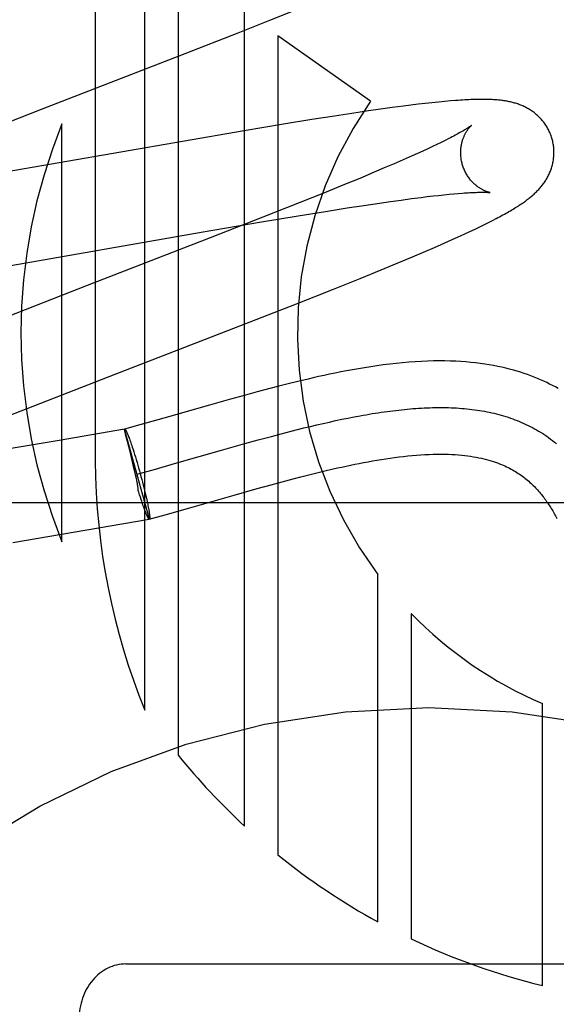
# Model space of a CAD drawing. Header units: inches. Extents: x 0 to 207, y 0 to 134.
# Tile 26 of 78: x 72.063 to 72.178, y 66.836 to 67.047. Entities that reach past the tile are written whole.
import ezdxf

# ---------------------------------------------------------------- set-up
doc = ezdxf.new("R2010")
doc.units = ezdxf.units.IN
doc.header["$LTSCALE"] = 11.383625
doc.header["$MEASUREMENT"] = 0
doc.linetypes.add('HIDDEN', pattern=[0.2, 0.1, -0.1])
doc.layers.add('DEFAULT_2', color=8, linetype='HIDDEN')

msp = doc.modelspace()

# ---------------------------------------------------------------- linework, layer by layer
at = {"layer": 'DEFAULT_2', "color": 8, "linetype": 'HIDDEN'}
for p, q in [((72.0788834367, 67.25792638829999), (72.0788834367, 66.9521328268)), ((72.0894818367, 66.8986885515), (72.0894818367, 67.25792638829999)), ((72.0966242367, 67.25792638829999), (72.0966242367, 66.8890619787)), ((72.11090903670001, 66.8738076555), (72.11090903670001, 67.25792638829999)), ((72.1163376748, 67.0466379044), (72.1219008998, 67.0488830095)), ((72.1095141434, 67.043923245), (72.1163376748, 67.0466379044)), ((72.09818193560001, 67.0394780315), (72.1095141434, 67.043923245)), ((72.137920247, 67.029297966), (72.1180514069, 67.0432680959)), ((72.1180514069, 67.0432680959), (72.1180514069, 66.867633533)), ((72.067350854, 67.0275357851), (72.09818193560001, 67.0394780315)), ((72.1524913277, 67.0290997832), (72.1510501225, 67.0289518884)), ((72.1538340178, 67.0292273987), (72.1524913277, 67.0290997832)), ((72.1550448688, 67.0293327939), (72.1538340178, 67.0292273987)), ((72.0528857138, 67.0219085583), (72.067350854, 67.0275357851)), ((72.1374642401, 67.0272014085), (72.1338839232, 67.0266717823)), ((72.1400563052, 67.0275712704), (72.1374642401, 67.0272014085)), ((72.1425680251, 67.02791668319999), (72.1400563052, 67.0275712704)), ((72.1449940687, 67.028235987), (72.1425680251, 67.02791668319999)), ((72.1465596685, 67.0284333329), (72.1449940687, 67.028235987)), ((72.1480827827, 67.0286177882), (72.1465596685, 67.0284333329)), ((72.1495737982, 67.028790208), (72.1480827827, 67.0286177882)), ((72.1510501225, 67.0289518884), (72.1495737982, 67.028790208)), ((72.1253223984, 67.0253378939), (72.1192606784, 67.0243514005)), ((72.1301622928, 67.02610215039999), (72.1253223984, 67.0253378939)), ((72.1338839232, 67.0266717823), (72.1301622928, 67.02610215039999)), ((72.11079289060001, 67.02293335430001), (72.0494392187, 67.0122968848)), ((72.0717410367, 66.9348148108), (72.0717410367, 67.024391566)), ((72.1192606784, 67.0243514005), (72.11079289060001, 67.02293335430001)), ((72.1538868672, 67.0208720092), (72.1530454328, 67.0204560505)), ((72.1546683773, 67.021266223), (72.1538868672, 67.0208720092)), ((72.14909878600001, 67.0185904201), (72.1479723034, 67.0180771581)), ((72.1501704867, 67.0190856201), (72.14909878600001, 67.0185904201)), ((72.1511862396, 67.0195621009), (72.1501704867, 67.0190856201)), ((72.15214490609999, 67.02001915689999), (72.1511862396, 67.0195621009)), ((72.1530454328, 67.0204560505), (72.15214490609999, 67.02001915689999)), ((72.1449240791, 67.0167188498), (72.1429420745, 67.0158550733)), ((72.14679222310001, 67.0175464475), (72.1449240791, 67.0167188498)), ((72.1479723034, 67.0180771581), (72.14679222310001, 67.0175464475)), ((72.1408504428, 67.0149568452), (72.13865329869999, 67.0140257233)), ((72.1429420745, 67.0158550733), (72.1408504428, 67.0149568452)), ((72.1355670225, 67.0127356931), (72.132310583, 67.01139319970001)), ((72.13865329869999, 67.0140257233), (72.1355670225, 67.0127356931)), ((72.132310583, 67.01139319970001), (72.1280162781, 67.0096462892)), ((72.1280162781, 67.0096462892), (72.12256225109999, 67.00745753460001)), ((72.1421863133, 67.0077709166), (72.1444795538, 67.0080897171)), ((72.1444795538, 67.0080897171), (72.1466614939, 67.0083814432)), ((72.1466614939, 67.0083814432), (72.1487274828, 67.0086453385)), ((72.1487274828, 67.0086453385), (72.1500381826, 67.0088055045)), ((72.1500381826, 67.0088055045), (72.1512940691, 67.0089528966)), ((72.1512940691, 67.0089528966), (72.15249379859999, 67.0090874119)), ((72.15249379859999, 67.0090874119), (72.1536361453, 67.0092090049)), ((72.1536361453, 67.0092090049), (72.1547198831, 67.0093176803)), ((72.1547198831, 67.0093176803), (72.155743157, 67.00941344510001)), ((72.155743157, 67.00941344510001), (72.1567040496, 67.0094963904)), ((72.12256225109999, 67.00745753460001), (72.1148390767, 67.0043999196)), ((72.1282578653, 67.0056508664), (72.1328968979, 67.0063845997)), ((72.1328968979, 67.0063845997), (72.13642746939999, 67.0069265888)), ((72.13642746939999, 67.0069265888), (72.1397861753, 67.0074258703)), ((72.1397861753, 67.0074258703), (72.1421863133, 67.0077709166)), ((72.1148390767, 67.0043999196), (72.1035267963, 66.9999786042)), ((72.1141093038, 67.0033083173), (72.12238823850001, 67.0046949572)), ((72.12238823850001, 67.0046949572), (72.1282578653, 67.0056508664)), ((72.1640344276, 67.0036979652), (72.1648236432, 67.0041073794)), ((72.1020321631, 67.0012333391), (72.1141093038, 67.0033083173)), ((72.1591740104, 67.0013220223), (72.1602957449, 67.0018525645)), ((72.1602957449, 67.0018525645), (72.1613343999, 67.00235218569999)), ((72.1613343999, 67.00235218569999), (72.1622978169, 67.0028238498)), ((72.1622978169, 67.0028238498), (72.1631950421, 67.003271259)), ((72.1631950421, 67.003271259), (72.1640344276, 67.0036979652)), ((72.0573347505, 66.9934500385), (72.1020321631, 67.0012333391)), ((72.1035267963, 66.9999786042), (72.0771292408, 66.989759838)), ((72.153829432, 66.9988922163), (72.1552778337, 66.99953731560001)), ((72.1552778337, 66.99953731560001), (72.156661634, 67.0001621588)), ((72.156661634, 67.0001621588), (72.15796371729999, 67.00075879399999)), ((72.15796371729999, 67.00075879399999), (72.1591740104, 67.0013220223)), ((72.1492731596, 66.9969109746), (72.1515800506, 66.9979058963)), ((72.1515800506, 66.9979058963), (72.153829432, 66.9988922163)), ((72.1435992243, 66.9945195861), (72.1468989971, 66.9959017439)), ((72.1468989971, 66.9959017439), (72.1492731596, 66.9969109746)), ((72.14014641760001, 66.9930943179), (72.1435992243, 66.9945195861)), ((72.1299884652, 66.9889913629), (72.1356449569, 66.99126190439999)), ((72.1356449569, 66.99126190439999), (72.14014641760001, 66.9930943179)), ((72.0771292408, 66.989759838), (72.0581040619, 66.9823514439)), ((72.1220571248, 66.985851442), (72.1299884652, 66.9889913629)), ((72.1073254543, 66.9801024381), (72.1220571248, 66.985851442)), ((72.0818372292, 66.9702391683), (72.1073254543, 66.9801024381)), ((72.0685153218, 66.9650543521), (72.0818372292, 66.9702391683)), ((72.1182360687, 66.9681605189), (72.1163314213, 66.9676663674)), ((72.1202312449, 66.9686659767), (72.1182360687, 66.9681605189)), ((72.12232441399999, 66.9691812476), (72.1202312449, 66.9686659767)), ((72.1110662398, 66.966251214), (72.1078481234, 66.9653587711)), ((72.11362319, 66.966946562), (72.1110662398, 66.966251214)), ((72.1163314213, 66.9676663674), (72.11362319, 66.966946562)), ((72.058766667, 66.9612195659), (72.0685153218, 66.9650543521)), ((72.1033638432, 66.9640923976), (72.0936052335, 66.96130474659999)), ((72.1078481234, 66.9653587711), (72.1033638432, 66.9640923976)), ((72.1330588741, 66.9613244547), (72.1343732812, 66.9615809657)), ((72.0884293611, 66.9598435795), (72.0851803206, 66.9589436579)), ((72.0936052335, 66.96130474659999), (72.0884293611, 66.9598435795)), ((72.1236247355, 66.9592047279), (72.1249961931, 66.9595388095)), ((72.1249961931, 66.9595388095), (72.12636004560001, 66.9598632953)), ((72.12636004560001, 66.9598632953), (72.1277161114, 66.9601776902)), ((72.1277161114, 66.9601776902), (72.1290642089, 66.96048149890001)), ((72.1290642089, 66.96048149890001), (72.1304041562, 66.960774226)), ((72.1304041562, 66.960774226), (72.13173577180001, 66.9610553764)), ((72.13173577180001, 66.9610553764), (72.1330588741, 66.9613244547)), ((72.0851469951, 66.9589344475), (72.0711548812, 66.9565140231)), ((72.0905014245, 66.9396773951), (72.0851469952, 66.9589344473)), ((72.0851503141, 66.9589225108), (72.08518032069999, 66.9589436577)), ((72.085177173, 66.95881618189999), (72.0851580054, 66.9588931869)), ((72.0853894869, 66.9579481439), (72.085177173, 66.95881618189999)), ((72.0855405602, 66.9573338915), (72.0853894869, 66.9579481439)), ((72.0857929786, 66.9563120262), (72.0855405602, 66.9573338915)), ((72.086031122, 66.95733187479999), (72.0861196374, 66.9570988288)), ((72.1138268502, 66.9566390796), (72.1166597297, 66.9574077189)), ((72.1166597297, 66.9574077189), (72.1187673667, 66.9579670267)), ((72.1187673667, 66.9579670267), (72.1208597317, 66.9585097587)), ((72.1208597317, 66.9585097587), (72.1222458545, 66.9588615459)), ((72.1222458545, 66.9588615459), (72.1236247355, 66.9592047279)), ((72.0711548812, 66.9565140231), (72.0608621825, 66.9547712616)), ((72.0860560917, 66.9552491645), (72.0857929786, 66.9563120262)), ((72.0862643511, 66.954407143), (72.0860560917, 66.9552491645)), ((72.0861196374, 66.9570988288), (72.0862112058, 66.9568518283)), ((72.0862112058, 66.9568518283), (72.0863056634, 66.9565913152)), ((72.0863056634, 66.9565913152), (72.08640284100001, 66.9563177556)), ((72.08640284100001, 66.9563177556), (72.0865025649, 66.956031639)), ((72.0865025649, 66.956031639), (72.0866046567, 66.9557334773)), ((72.0866046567, 66.9557334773), (72.0867089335, 66.9554238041)), ((72.0867089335, 66.9554238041), (72.0868152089, 66.9551031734)), ((72.1059139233, 66.95442104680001), (72.1109693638, 66.95584790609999)), ((72.1109693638, 66.95584790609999), (72.1138268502, 66.9566390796)), ((72.08686172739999, 66.95197003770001), (72.0862643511, 66.954407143)), ((72.0868152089, 66.9551031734), (72.0869779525, 66.9546029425)), ((72.0869779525, 66.9546029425), (72.0871441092, 66.954081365)), ((72.0871441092, 66.954081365), (72.0873130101, 66.9535405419)), ((72.0873130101, 66.9535405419), (72.08748397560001, 66.9529826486)), ((72.09636369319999, 66.9516926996), (72.1059139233, 66.95442104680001)), ((72.0871027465, 66.950966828), (72.08686172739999, 66.95197003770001)), ((72.0872951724, 66.9501500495), (72.0871027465, 66.950966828)), ((72.08748397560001, 66.9529826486), (72.0876563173, 66.952409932)), ((72.0876563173, 66.952409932), (72.0878293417, 66.95182469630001)), ((72.0878293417, 66.95182469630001), (72.0880023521, 66.9512292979)), ((72.0880023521, 66.9512292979), (72.0881746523, 66.9506261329)), ((72.0912702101, 66.9502543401), (72.09636369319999, 66.9516926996)), ((72.0874371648, 66.9495328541), (72.0872951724, 66.9501500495)), ((72.0875297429, 66.949121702), (72.0874371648, 66.9495328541)), ((72.0876285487, 66.9486707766), (72.0875297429, 66.949121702)), ((72.0878258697, 66.9492999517), (72.0912702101, 66.9502543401)), ((72.0881746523, 66.9506261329), (72.0883455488, 66.9500176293)), ((72.0883455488, 66.9500176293), (72.0885155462, 66.9494018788)), ((72.0885155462, 66.9494018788), (72.088682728, 66.9487857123)), ((72.122974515, 66.9487284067), (72.1246618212, 66.94915773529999)), ((72.1246618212, 66.94915773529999), (72.12638020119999, 66.9495841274)), ((72.12638020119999, 66.9495841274), (72.12812799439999, 66.9500055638)), ((72.0877022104, 66.9483247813), (72.0876285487, 66.9486707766)), ((72.088682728, 66.9487857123), (72.0888464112, 66.9481716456)), ((72.0888464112, 66.9481716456), (72.089005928, 66.9475621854)), ((72.089005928, 66.9475621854), (72.08916062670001, 66.9469598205)), ((72.08916062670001, 66.9469598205), (72.0893098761, 66.9463670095)), ((72.113606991, 66.946201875), (72.1165933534, 66.9470285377)), ((72.1165933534, 66.9470285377), (72.1189170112, 66.94765958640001)), ((72.1189170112, 66.94765958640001), (72.1213225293, 66.94829896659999)), ((72.1213225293, 66.94829896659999), (72.122974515, 66.9487284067)), ((72.0882223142, 66.9454387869), (72.0881084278, 66.9458132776)), ((72.0883917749, 66.9448900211), (72.0882223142, 66.9454387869)), ((72.0885590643, 66.9443585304), (72.0883917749, 66.9448900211)), ((72.0893098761, 66.9463670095), (72.0894530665, 66.9457861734)), ((72.0894530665, 66.9457861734), (72.0895896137, 66.9452196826)), ((72.0895896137, 66.9452196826), (72.0897189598, 66.9446698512)), ((72.0897189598, 66.9446698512), (72.08984057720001, 66.9441389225)), ((72.0991449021, 66.9420871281), (72.1086822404, 66.94481179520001)), ((72.1086822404, 66.94481179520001), (72.113606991, 66.946201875)), ((72.4004011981, 66.9431264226), (71.9004011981, 66.9431264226)), ((72.0887269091, 66.9438324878), (72.0885590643, 66.9443585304)), ((72.0888313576, 66.94351654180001), (72.0886690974, 66.9440147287)), ((72.0889374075, 66.943196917), (72.0888313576, 66.94351654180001)), ((72.0890415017, 66.9428880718), (72.0889374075, 66.943196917)), ((72.08914345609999, 66.9425905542), (72.0890415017, 66.9428880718)), ((72.0892430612, 66.9423049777), (72.08914345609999, 66.9425905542)), ((72.08984057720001, 66.9441389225), (72.0899171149, 66.9437965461)), ((72.0899171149, 66.9437965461), (72.0899898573, 66.9434641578)), ((72.0899898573, 66.9434641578), (72.0900586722, 66.9431423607)), ((72.0900586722, 66.9431423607), (72.0901234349, 66.942831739)), ((72.0901234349, 66.942831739), (72.09018402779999, 66.9425328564)), ((72.09018402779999, 66.9425328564), (72.0902403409, 66.9422462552)), ((72.089345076, 66.9420113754), (72.0892430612, 66.9423049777)), ((72.08943961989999, 66.9417505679), (72.0893401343, 66.9420318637)), ((72.0895312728, 66.9415032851), (72.089434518, 66.9417716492)), ((72.0896198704, 66.94126996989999), (72.0895260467, 66.94152479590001)), ((72.0896629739, 66.9411586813), (72.0896145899, 66.94129165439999)), ((72.0897052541, 66.9410510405), (72.0896629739, 66.9411586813)), ((72.0897872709, 66.9408468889), (72.0897414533, 66.9409685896)), ((72.0898269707, 66.9407504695), (72.0897820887, 66.940868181)), ((72.0898657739, 66.9406578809), (72.0898218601, 66.9407715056)), ((72.0899036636, 66.940569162), (72.089860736, 66.9406786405)), ((72.0899406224, 66.9404843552), (72.08989871, 66.9405896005)), ((72.0902403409, 66.9422462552), (72.0902922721, 66.9419724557)), ((72.0902922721, 66.9419724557), (72.090339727, 66.9417119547)), ((72.0904714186, 66.9396562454), (72.0938599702, 66.94059491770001)), ((72.0938599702, 66.94059491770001), (72.0991449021, 66.9420871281)), ((72.07161203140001, 66.93640084), (72.0904704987, 66.9396594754)), ((72.09050144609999, 66.9396774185), (72.0904704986, 66.9396594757)), ((72.09050144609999, 66.9396774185), (72.0904714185, 66.9396562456)), ((72.0611769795, 66.9346464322), (72.07161203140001, 66.93640084)), ((72.1394786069, 66.853276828), (72.1394786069, 66.92776316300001)), ((72.14662007, 66.9194061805), (72.14662007, 66.8496238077)), ((72.1747307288, 66.83964270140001), (72.1747307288, 66.9001178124)), ((72.0854011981, 66.8442495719), (72.21540119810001, 66.8442495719))]:
    msp.add_line(p, q, dxfattribs=at)
for points in [[(72.1768341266, 67.0211397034), (72.176772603, 67.0213523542), (72.1766949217, 67.0215997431), (72.1766111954, 67.02184525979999), (72.1765215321, 67.02208859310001), (72.1764260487, 67.0223294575), (72.17632481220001, 67.0225677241), (72.17621790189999, 67.02280326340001), (72.1761054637, 67.023035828), (72.1759876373, 67.02326521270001), (72.1758645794, 67.0234912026), (72.1757364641, 67.0237135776), (72.175603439, 67.0239322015), (72.1754656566, 67.024146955), (72.1753233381, 67.0243576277), (72.17517673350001, 67.0245639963), (72.1750259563, 67.0247660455), (72.1748711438, 67.0249637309), (72.1747124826, 67.02515696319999), (72.1745501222, 67.02534570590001), (72.1743843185, 67.0255298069), (72.17421533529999, 67.0257091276), (72.1740433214, 67.0258836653), (72.1738684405, 67.0260534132), (72.17369092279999, 67.02621831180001), (72.173511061, 67.02637825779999), (72.1733288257, 67.0265334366), (72.1731443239, 67.02668389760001), (72.1729573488, 67.0268299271), (72.1727676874, 67.0269717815), (72.17257533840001, 67.0271095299), (72.1723801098, 67.0272433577), (72.1721822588, 67.02737313), (72.1719818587, 67.0274988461), (72.1717792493, 67.0276203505), (72.1715746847, 67.0277375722), (72.1713685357, 67.0278503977), (72.17116126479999, 67.0279586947), (72.1709528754, 67.0280625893), (72.1707436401, 67.0281620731), (72.1705331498, 67.0282574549), (72.1703210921, 67.0283489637), (72.1701072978, 67.0284367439), (72.16989140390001, 67.0285209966), (72.1696735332, 67.028601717), (72.1694534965, 67.0286790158), (72.1692317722, 67.0287527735), (72.1690087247, 67.0288229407), (72.16878451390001, 67.0288895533), (72.1685593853, 67.0289526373), (72.16833345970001, 67.029012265), (72.1681069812, 67.02906848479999), (72.1678798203, 67.0291214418), (72.1676519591, 67.0291712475), (72.1674232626, 67.0292180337), (72.1671936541, 67.0292619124), (72.16696289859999, 67.02930301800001), (72.1667307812, 67.0293414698), (72.16649713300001, 67.02937737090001), (72.1662618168, 67.0294108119), (72.16602450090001, 67.0294419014), (72.165784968, 67.0294707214), (72.1655426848, 67.02949737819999), (72.1652971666, 67.0295219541), (72.16504794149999, 67.0295445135), (72.1647944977, 67.0295651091), (72.1645363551, 67.02958377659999), (72.1642729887, 67.0296005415), (72.1640039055, 67.0296154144), (72.1637285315, 67.0296283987), (72.1634464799, 67.0296394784), (72.16315728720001, 67.0296486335), (72.1628605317, 67.02965583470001), (72.16255576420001, 67.0296610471), (72.16224252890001, 67.02966422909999), (72.1619203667, 67.029665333), (72.1615887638, 67.029664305), (72.1612472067, 67.02966108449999), (72.1608951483, 67.0296556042), (72.1605320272, 67.0296477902), (72.1601572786, 67.02963756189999), (72.15977033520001, 67.0296248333), (72.1593705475, 67.0296095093), (72.15895736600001, 67.0295914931), (72.1585298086, 67.0295706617), (72.1580869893, 67.0295468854), (72.1576278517, 67.0295200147), (72.15715135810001, 67.02948988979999), (72.15665630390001, 67.0294563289), (72.1561419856, 67.029419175), (72.1550448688, 67.0293327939)], [(72.1595150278, 67.0240780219), (72.159507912, 67.0240721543), (72.1594936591, 67.0240606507), (72.15947178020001, 67.0240433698), (72.1594417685, 67.0240201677), (72.15940308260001, 67.0239908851), (72.1593551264, 67.0239553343), (72.1592973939, 67.0239134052), (72.1592293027, 67.0238649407), (72.1591504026, 67.02380988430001), (72.1590602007, 67.0237481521), (72.1589582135, 67.0236796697), (72.1588439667, 67.0236043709), (72.1587168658, 67.023522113), (72.15857630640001, 67.0234327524), (72.1584217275, 67.0233361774), (72.1582523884, 67.023232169), (72.1580681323, 67.0231208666), (72.1578685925, 67.0230022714), (72.1576538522, 67.0228766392), (72.1574240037, 67.02274421), (72.1571790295, 67.0226051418), (72.1569191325, 67.022459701), (72.1566440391, 67.02230787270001), (72.1563536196, 67.0221497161), (72.1560477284, 67.0219852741), (72.15572616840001, 67.0218145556), (72.1553890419, 67.0216377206), (72.1550363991, 67.0214548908), (72.1546683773, 67.021266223)], [(72.1575651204, 67.01578196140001), (72.1575124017, 67.0159801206), (72.1574563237, 67.0162135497), (72.1574064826, 67.01644778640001), (72.157362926, 67.0166823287), (72.1573256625, 67.0169167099), (72.1572946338, 67.0171507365), (72.1572697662, 67.0173842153), (72.1572509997, 67.0176166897), (72.1572382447, 67.0178477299), (72.157231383, 67.0180770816), (72.1572302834, 67.0183044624), (72.1572347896, 67.0185295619), (72.1572447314, 67.0187521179), (72.15725991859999, 67.0189717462), (72.1572801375, 67.0191880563), (72.157305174, 67.0194008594), (72.15733480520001, 67.01961001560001), (72.15736874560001, 67.01981505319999), (72.1574066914, 67.02001557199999), (72.1574483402, 67.02021129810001), (72.157493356, 67.02040188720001), (72.1575414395, 67.0205872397), (72.1575922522, 67.02076714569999), (72.1576455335, 67.0209416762), (72.1577009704, 67.021110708), (72.1577584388, 67.0212746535), (72.15781784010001, 67.021433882), (72.1578789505, 67.0215883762), (72.1579416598, 67.0217383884), (72.1580055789, 67.0218834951), (72.1580703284, 67.0220233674), (72.1581356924, 67.0221580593), (72.15820134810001, 67.02228740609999), (72.1582672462, 67.02241177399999), (72.1583333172, 67.0225314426), (72.15839939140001, 67.0226464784), (72.1584653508, 67.0227570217), (72.1585310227, 67.0228631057), (72.1585962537, 67.0229647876), (72.15866089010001, 67.0230621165), (72.15872477, 67.02315512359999), (72.1587877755, 67.0232439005), (72.1588498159, 67.0233285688), (72.1589106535, 67.0234090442), (72.15897009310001, 67.0234853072), (72.1590278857, 67.0235572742), (72.15908379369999, 67.0236248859), (72.1591375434, 67.0236880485), (72.1591888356, 67.0237466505), (72.1592374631, 67.023800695), (72.1592832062, 67.0238501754), (72.1593257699, 67.0238950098), (72.1593648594, 67.0239351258), (72.1594002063, 67.02397048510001), (72.1594315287, 67.0240010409), (72.15945849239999, 67.0240267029), (72.159480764, 67.0240473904), (72.1594979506, 67.0240629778), (72.1595096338, 67.0240733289), (72.1595141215, 67.02407722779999)], [(72.1648236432, 67.0041073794), (72.16520180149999, 67.0043067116), (72.16556960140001, 67.0045027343), (72.1659276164, 67.0046957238), (72.1662758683, 67.004885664), (72.1666145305, 67.0050726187), (72.1669437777, 67.00525665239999), (72.1672637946, 67.0054378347), (72.1675747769, 67.0056162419), (72.1678769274, 67.0057919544), (72.1681704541, 67.0059650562), (72.1684555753, 67.0061356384), (72.1687324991, 67.0063037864), (72.169001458, 67.0064696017), (72.1692626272, 67.0066331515), (72.1695162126, 67.00679452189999), (72.1697623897, 67.0069537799), (72.17000134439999, 67.0071109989), (72.1702332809, 67.0072662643), (72.1704583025, 67.0074195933), (72.1706769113, 67.0075712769), (72.17088940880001, 67.00772147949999), (72.1710964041, 67.0078705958), (72.1712983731, 67.00801894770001), (72.171495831, 67.0081669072), (72.1716892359, 67.008314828), (72.1718790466, 67.0084630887), (72.1720657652, 67.0086121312), (72.17224953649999, 67.0087621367), (72.1724306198, 67.00891339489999), (72.1726090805, 67.0090660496), (72.1727850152, 67.00922028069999), (72.17295854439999, 67.00937629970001), (72.1731297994, 67.0095343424), (72.1732987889, 67.0096945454), (72.1734655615, 67.0098570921), (72.1736300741, 67.0100220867), (72.1737923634, 67.01018972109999), (72.1739521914, 67.0103599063), (72.1741094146, 67.0105326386), (72.1742638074, 67.01070781), (72.1744152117, 67.0108853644), (72.1745633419, 67.0110650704), (72.1747078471, 67.01124657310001), (72.1748488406, 67.01143007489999), (72.1749862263, 67.0116155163), (72.1751202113, 67.0118032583), (72.17525087, 67.0119935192), (72.17537834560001, 67.0121866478), (72.1755028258, 67.01238311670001), (72.1756240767, 67.0125827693), (72.1757420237, 67.0127856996), (72.1758563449, 67.0129915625), (72.1759667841, 67.0132000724), (72.1760731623, 67.0134110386), (72.17617527, 67.01362415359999), (72.17627304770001, 67.0138393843), (72.1763663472, 67.0140564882), (72.17645523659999, 67.0142757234), (72.1765396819, 67.01449715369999), (72.1766197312, 67.0147211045), (72.1766954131, 67.0149479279), (72.1767666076, 67.015177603), (72.1768332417, 67.0154102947), (72.1768951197, 67.0156457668), (72.1769520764, 67.0158838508), (72.1770039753, 67.0161244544), (72.1770506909, 67.0163674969), (72.17709206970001, 67.01661272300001), (72.1771279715, 67.0168598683), (72.1771582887, 67.0171088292), (72.1771829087, 67.0173594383), (72.1772017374, 67.0176115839), (72.1772146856, 67.0178651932), (72.1772216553, 67.0181199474), (72.177222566, 67.0183755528), (72.17721734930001, 67.0186318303), (72.1772059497, 67.0188885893), (72.177188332, 67.0191455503), (72.1771644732, 67.0194024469), (72.17713436, 67.0196590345), (72.1770979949, 67.0199150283), (72.177055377, 67.0201702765), (72.1770065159, 67.0204246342), (72.1769514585, 67.0206777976), (72.1768902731, 67.0209294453), (72.17683412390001, 67.0211397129)], [(72.16351391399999, 67.0096836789), (72.1635179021, 67.0096830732), (72.1635109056, 67.0096842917), (72.16349672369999, 67.0096868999), (72.1634755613, 67.0096910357), (72.1634476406, 67.0096968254), (72.1634131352, 67.0097044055), (72.16337229, 67.009713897), (72.1633253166, 67.00972542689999), (72.1632724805, 67.0097391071), (72.1632140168, 67.0097550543), (72.1631502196, 67.0097733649), (72.1630813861, 67.0097941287), (72.1630077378, 67.0098174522), (72.16292947, 67.0098434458), (72.1628469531, 67.00987215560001), (72.1627605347, 67.00990362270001), (72.1626704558, 67.0099379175), (72.1625770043, 67.00997508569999), (72.1624803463, 67.0100152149), (72.1623807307, 67.0100583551), (72.16227816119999, 67.0101046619), (72.1621726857, 67.010154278), (72.16206440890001, 67.0102073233), (72.1619534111, 67.0102639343), (72.1618398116, 67.0103242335), (72.1617237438, 67.0103883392), (72.1616052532, 67.0104564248), (72.1614844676, 67.01052862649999), (72.1613613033, 67.0106052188), (72.1612356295, 67.0106865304), (72.1611077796, 67.0107726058), (72.1609778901, 67.0108636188), (72.1608464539, 67.0109594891), (72.1607140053, 67.0110600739), (72.1605805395, 67.0111656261), (72.1604462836, 67.0112762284), (72.16031112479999, 67.0113922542), (72.16017496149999, 67.0115141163), (72.160038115, 67.0116418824), (72.1599007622, 67.0117757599), (72.159763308, 67.01191574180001), (72.1596260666, 67.012061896), (72.1594894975, 67.0122141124), (72.159353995, 67.0123723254), (72.1592200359, 67.01253634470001), (72.1590881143, 67.0127059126), (72.1589584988, 67.012881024), (72.1588314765, 67.0130616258), (72.1587074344, 67.013247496), (72.1585867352, 67.0134384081), (72.1584696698, 67.013634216), (72.1583565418, 67.0138347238), (72.1582476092, 67.0140397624), (72.1581431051, 67.01424917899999), (72.1580433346, 67.0144626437), (72.1579485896, 67.0146797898), (72.1578590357, 67.0149004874), (72.1577748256, 67.0151245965), (72.157696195, 67.0153517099), (72.1576233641, 67.01558136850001), (72.1575651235, 67.01578195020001)], [(72.1567040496, 67.0094963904), (72.15760285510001, 67.00956687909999), (72.15802931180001, 67.0095975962), (72.1584410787, 67.0096254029), (72.1588362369, 67.00965023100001), (72.1592138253, 67.0096721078), (72.15957243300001, 67.0096910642), (72.1599104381, 67.0097071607), (72.1602285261, 67.0097205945), (72.1605265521, 67.0097315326), (72.1608056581, 67.0097401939), (72.16106659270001, 67.0097467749), (72.1613102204, 67.0097514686), (72.1615372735, 67.0097544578), (72.1617486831, 67.00975591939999), (72.16194527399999, 67.0097560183), (72.1621278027, 67.0097549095), (72.1622970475, 67.0097527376), (72.1624534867, 67.0097496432), (72.1625976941, 67.00974576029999), (72.1627299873, 67.00974122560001), (72.1628507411, 67.0097361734), (72.1629602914, 67.0097307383), (72.1630589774, 67.0097250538), (72.1631471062, 67.0097192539), (72.163224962, 67.0097134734), (72.163292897, 67.0097078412), (72.1633512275, 67.00970248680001), (72.16340029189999, 67.0096975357), (72.1634403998, 67.0096931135), (72.1634719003, 67.0096893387), (72.1634951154, 67.0096863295), (72.16351034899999, 67.0096842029), (72.16351391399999, 67.0096836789)], [(72.1781246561, 66.9676601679), (72.1775266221, 66.9679897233), (72.17691699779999, 66.9683125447), (72.1762955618, 66.9686284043), (72.17566172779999, 66.9689372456), (72.1750150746, 66.9692389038), (72.1743548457, 66.9695333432), (72.1736801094, 66.9698205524), (72.1729908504, 66.97010008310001), (72.1722868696, 66.9703715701), (72.17156773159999, 66.9706347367), (72.1708333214, 66.9708891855), (72.17008243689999, 66.97113487), (72.1693141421, 66.9713715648), (72.1685275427, 66.9715989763), (72.1677218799, 66.9718167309), (72.1668957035, 66.9720245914), (72.1660477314, 66.97222220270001), (72.1651765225, 66.9724091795), (72.1642803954, 66.9725851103), (72.1633585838, 66.9727493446), (72.1624095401, 66.9729013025), (72.1614338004, 66.9730400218), (72.1604314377, 66.9731646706), (72.1594022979, 66.97327448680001), (72.1583467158, 66.9733687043), (72.1572632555, 66.9734467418), (72.1561510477, 66.9735079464), (72.155008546, 66.9735516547), (72.15383393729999, 66.97357712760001), (72.1526269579, 66.97358357), (72.1513853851, 66.9735702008), (72.1501131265, 66.97353638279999), (72.1488122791, 66.9734817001), (72.1474864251, 66.9734059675), (72.1461381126, 66.9733091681), (72.1447731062, 66.9731917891), (72.1433951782, 66.973054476), (72.142013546, 66.97289876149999), (72.1406368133, 66.9727265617), (72.1392717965, 66.9725398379), (72.1379291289, 66.9723413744), (72.136606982, 66.9721323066), (72.1353076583, 66.97191433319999), (72.1340293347, 66.9716884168), (72.13277096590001, 66.9714554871), (72.1315323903, 66.9712164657), (72.1303129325, 66.9709721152), (72.1291129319, 66.970723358), (72.1279324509, 66.970471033), (72.1267714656, 66.9702159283), (72.125629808, 66.9699587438), (72.1245079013, 66.9697001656), (72.12232441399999, 66.9691812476)], [(72.1343732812, 66.9615809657), (72.1356788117, 66.9618244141), (72.1363281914, 66.961941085), (72.1369752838, 66.9620543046), (72.1376200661, 66.962164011), (72.1382625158, 66.9622701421), (72.13890261, 66.9623726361), (72.139540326, 66.9624714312), (72.1401756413, 66.9625664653), (72.1408085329, 66.9626576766), (72.1414389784, 66.9627450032), (72.1420669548, 66.9628283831), (72.1426924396, 66.9629077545), (72.1433154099, 66.9629830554), (72.1439358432, 66.96305422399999), (72.1445537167, 66.9631211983), (72.1451690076, 66.9631839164), (72.1457816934, 66.9632423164), (72.1463917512, 66.9632963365), (72.1469991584, 66.9633459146), (72.1476038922, 66.9633909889), (72.14820593, 66.9634314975), (72.14880524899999, 66.9634673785), (72.1494018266, 66.9634985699), (72.1499956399, 66.9635250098), (72.1505866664, 66.9635466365), (72.1511748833, 66.9635633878), (72.1517602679, 66.963575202), (72.1523427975, 66.9635820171), (72.15292244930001, 66.96358377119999), (72.1534992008, 66.9635804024), (72.1540730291, 66.9635718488), (72.1546439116, 66.9635580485), (72.1552118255, 66.9635389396), (72.15577674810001, 66.9635144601), (72.1563386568, 66.9634845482), (72.1568975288, 66.9634491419), (72.1574533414, 66.96340817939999), (72.15800607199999, 66.9633615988), (72.15855569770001, 66.963309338), (72.1591021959, 66.9632513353), (72.1596455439, 66.9631875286), (72.160185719, 66.9631178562), (72.16072269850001, 66.9630422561), (72.1612564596, 66.9629606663), (72.1617869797, 66.96287302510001), (72.162314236, 66.9627792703), (72.1628382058, 66.9626793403), (72.16335886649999, 66.962573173), (72.16387619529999, 66.9624607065), (72.1643901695, 66.962341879), (72.16490076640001, 66.9622166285), (72.1654079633, 66.9620848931), (72.1659117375, 66.9619466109), (72.1664120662, 66.9618017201), (72.1669089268, 66.9616501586), (72.1674022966, 66.9614918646), (72.1678921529, 66.9613267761), (72.1683784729, 66.96115483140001), (72.1688612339, 66.9609759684), (72.1693404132, 66.9607901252), (72.1698159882, 66.96059724), (72.1702879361, 66.9603972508), (72.1707562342, 66.9601900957), (72.1712208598, 66.9599757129), (72.1716817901, 66.9597540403), (72.1721390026, 66.9595250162), (72.17259247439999, 66.95928857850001), (72.1730421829, 66.9590446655), (72.1734881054, 66.9587932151), (72.173930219, 66.9585341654), (72.1743685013, 66.9582674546), (72.1748029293, 66.9579930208), (72.1752334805, 66.957710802), (72.1756601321, 66.9574207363), (72.1760828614, 66.9571227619), (72.1765016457, 66.9568168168), (72.1769164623, 66.956502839), (72.17732728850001, 66.9561807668), (72.1777341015, 66.9558505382)], [(72.0851580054, 66.9588931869), (72.0851536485, 66.9589100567), (72.0851503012, 66.9589225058)], [(72.08518032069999, 66.9589436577), (72.0851895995, 66.9589452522), (72.08520506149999, 66.9589442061), (72.0852216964, 66.958938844), (72.0852394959, 66.9589291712), (72.08525845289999, 66.9589151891), (72.0852785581, 66.9588969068), (72.0852998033, 66.9588743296), (72.0853221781, 66.9588474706), (72.0853456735, 66.9588163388), (72.085370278, 66.9587809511), (72.0853959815, 66.9587413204), (72.0854227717, 66.9586974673), (72.0854506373, 66.9586494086), (72.0854795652, 66.9585971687), (72.0855095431, 66.958540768), (72.085540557, 66.9584802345), (72.0855725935, 66.9584155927), (72.0856056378, 66.9583468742), (72.0856396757, 66.958274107), (72.0856746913, 66.9581973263), (72.0857106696, 66.9581165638), (72.08574759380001, 66.9580318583), (72.0857854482, 66.9579432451), (72.0858242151, 66.9578507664), (72.0858638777, 66.95775446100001), (72.0859044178, 66.9576543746), (72.0859458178, 66.95755054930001), (72.0859880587, 66.9574430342), (72.086031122, 66.95733187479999)], [(72.12812799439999, 66.9500055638), (72.1299080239, 66.9504207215), (72.1308116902, 66.950625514), (72.13172579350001, 66.9508282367), (72.13264904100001, 66.95102824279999), (72.133581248, 66.9512251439), (72.13452022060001, 66.9514181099), (72.135464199, 66.95160640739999), (72.13641179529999, 66.9517893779), (72.13736123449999, 66.9519662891), (72.1383120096, 66.9521366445), (72.13926328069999, 66.9522999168), (72.1402142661, 66.9524556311), (72.141164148, 66.952603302), (72.1421122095, 66.95274245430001), (72.1430575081, 66.952872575), (72.1439999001, 66.9529932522), (72.1449389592, 66.9531040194), (72.1458745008, 66.95320446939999), (72.1468070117, 66.95329425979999), (72.1477339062, 66.9533727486), (72.1486545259, 66.9534395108), (72.1495638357, 66.953493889), (72.15045808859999, 66.95353551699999), (72.1513336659, 66.953564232), (72.1521864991, 66.9535801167), (72.1530151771, 66.9535835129), (72.1538166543, 66.9535748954), (72.15459249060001, 66.9535547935), (72.15534296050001, 66.9535237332), (72.156068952, 66.9534822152), (72.1567711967, 66.9534307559), (72.1574504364, 66.9533698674), (72.1581070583, 66.9533000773), (72.1587428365, 66.9532217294), (72.15935901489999, 66.95313514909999), (72.15995732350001, 66.9530405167), (72.1605392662, 66.952937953), (72.1611064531, 66.9528274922), (72.1616611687, 66.95270894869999), (72.1622025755, 66.9525827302), (72.1627313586, 66.95244891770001), (72.16324537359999, 66.9523083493), (72.163743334, 66.95216179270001), (72.1642239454, 66.9520101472), (72.1646859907, 66.95185442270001), (72.165128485, 66.9516957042), (72.1655497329, 66.95153549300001), (72.1659509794, 66.9513742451), (72.1663317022, 66.9512130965), (72.1666954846, 66.9510513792), (72.1670447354, 66.9508887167), (72.1673818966, 66.9507245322), (72.1677092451, 66.9505581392), (72.1680290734, 66.950388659), (72.1683440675, 66.9502148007), (72.1686547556, 66.95003630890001), (72.1689628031, 66.9498522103), (72.1692672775, 66.949663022), (72.1695679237, 66.9494689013), (72.1698644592, 66.9492700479), (72.1701566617, 66.94906665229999), (72.1704442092, 66.9488590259), (72.17072684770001, 66.94864747), (72.17100425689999, 66.9484323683), (72.17127599, 66.9482142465), (72.1715422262, 66.9479931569), (72.1718029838, 66.9477692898), (72.1720582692, 66.9475428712), (72.1723080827, 66.9473141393), (72.1725524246, 66.9470833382), (72.1727911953, 66.94685081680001), (72.17302466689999, 66.9466165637), (72.17325298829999, 66.9463806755), (72.1734763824, 66.9461431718), (72.1736950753, 66.9459040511), (72.1739091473, 66.9456634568), (72.1741187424, 66.9454214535), (72.17432385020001, 66.94517828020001), (72.17452448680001, 66.9449341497), (72.1747206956, 66.944689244), (72.1749124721, 66.9444438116), (72.17510002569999, 66.9441978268), (72.17528336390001, 66.94395151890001), (72.1754630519, 66.9437043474), (72.1756395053, 66.9434559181), (72.1758130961, 66.94320585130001), (72.17598439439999, 66.9429534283), (72.17615315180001, 66.9426991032), (72.176319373, 66.9424429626), (72.1764829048, 66.94218534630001), (72.1766435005, 66.9419267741), (72.17680145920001, 66.9416668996), (72.1769568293, 66.9414057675), (72.1771100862, 66.94114268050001), (72.1772616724, 66.9408769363), (72.1774116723, 66.9406084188), (72.1775603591, 66.94033665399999), (72.1777075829, 66.94006191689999), (72.1778532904, 66.9397843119)], [(72.0881084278, 66.9458132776), (72.0880976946, 66.94594393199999), (72.0880845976, 66.9460795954), (72.088069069, 66.9462206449), (72.0880512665, 66.9463661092), (72.0880313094, 66.9465151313), (72.08800926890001, 66.9466676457), (72.0879852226, 66.9468232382), (72.0879592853, 66.946982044), (72.0879315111, 66.94714438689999), (72.0879021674, 66.947309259), (72.08787151, 66.9474758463), (72.0878396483, 66.9476438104), (72.0878067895, 66.9478123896), (72.0877729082, 66.9479819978), (72.0877022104, 66.9483247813)], [(72.0897466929, 66.9409470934), (72.0896999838, 66.9410726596), (72.0896576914, 66.9411803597)], [(72.0904621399, 66.9396546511), (72.0904466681, 66.9396556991), (72.09043002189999, 66.9396610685), (72.0904122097, 66.9396707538), (72.0903932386, 66.9396847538), (72.0903731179, 66.9397030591), (72.0903518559, 66.9397256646), (72.0903294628, 66.93975255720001), (72.0903059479, 66.9397837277), (72.0902813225, 66.9398191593), (72.0902555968, 66.939858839), (72.09022878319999, 66.9399027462), (72.090200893, 66.93995086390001), (72.0901719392, 66.940003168), (72.09014193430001, 66.9400596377), (72.0901108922, 66.9401202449), (72.0900788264, 66.9401849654), (72.0900457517, 66.9402537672), (72.0900116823, 66.9403266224), (72.0899766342, 66.9404034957), (72.0899406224, 66.9404843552)], [(72.090339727, 66.9417119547), (72.0903826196, 66.941465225), (72.0904023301, 66.941347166), (72.0904208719, 66.9412327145), (72.0904382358, 66.9411219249), (72.0904544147, 66.9410148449), (72.0904694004, 66.9409115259), (72.090483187, 66.9408120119), (72.0904957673, 66.9407163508), (72.0905071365, 66.9406245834), (72.0905172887, 66.940536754), (72.0905262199, 66.9404528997), (72.0905339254, 66.94037306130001), (72.0905404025, 66.9402972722), (72.09054564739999, 66.94022556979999), (72.0905496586, 66.9401579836), (72.0905524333, 66.9400945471), (72.0905539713, 66.9400352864), (72.0905542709, 66.9399802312), (72.0905533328, 66.9399294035), (72.0905511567, 66.93988282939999), (72.0905477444, 66.939840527), (72.0905430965, 66.9398025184), (72.0905372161, 66.9397688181), (72.0905301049, 66.9397394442), (72.090521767, 66.939714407), (72.0905122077, 66.9396937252), (72.0905014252, 66.9396773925)], [(72.0904704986, 66.9396594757), (72.09046114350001, 66.93965873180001), (72.0904453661, 66.9396610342), (72.0904284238, 66.93966761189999), (72.0904103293, 66.939678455), (72.09039109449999, 66.9396935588), (72.0903707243, 66.9397129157), (72.0903492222, 66.9397365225), (72.09032660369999, 66.9397643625), (72.0903028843, 66.93979642), (72.0902780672, 66.9398326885), (72.09025215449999, 66.9398731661), (72.0902251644, 66.9399178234)]]:
    msp.add_lwpolyline(points, dxfattribs=at)
msp.add_circle((72.1504011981, 66.72424957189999), 0.175, dxfattribs=at)
for centre, radius, start, end in [((72.2085983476, 66.9796033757), 0.0863999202, 144.8885037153, 216.8701136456), ((72.18142148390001, 66.9796031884), 0.1184727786, 157.7871865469, 202.2128134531), ((72.2228824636, 66.9529159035), 0.1440011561, 180.3115753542, 202.1217410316), ((72.20859776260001, 66.9796035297), 0.0863999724, 224.1651408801, 246.9222627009), ((72.2085986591, 66.9796040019), 0.1440004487, 218.958850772, 227.2814131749), ((72.2085962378, 66.9796022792), 0.1439978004, 231.038860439, 241.3151936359), ((72.2085989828, 66.9796046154), 0.1440013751, 244.5067343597, 256.3969435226)]:
    msp.add_arc(centre, radius, start, end, dxfattribs=at)
msp.add_ellipse((72.0854011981, 66.8323769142), major_axis=(0, -0.0118726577), ratio=0.8422714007, start_param=3.1415926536, end_param=4.7123889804, dxfattribs=at)

doc.saveas('drawing.dxf')
